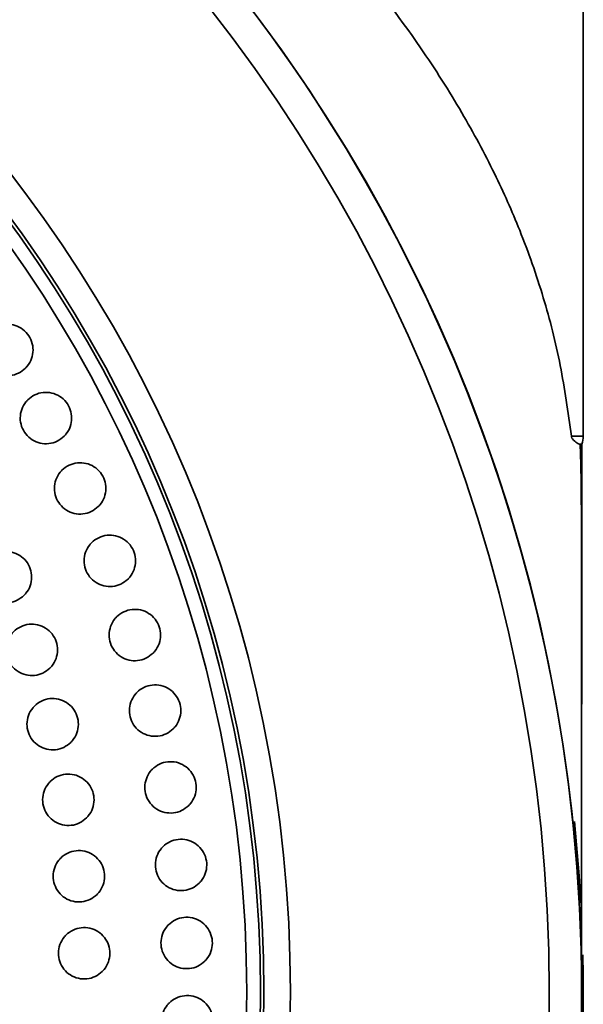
# Model space of a CAD drawing. Header units: millimetres. Extents: x 0 to 840, y -1 to 594.
# Tile 19 of 47: x 223.61 to 226.89, y 303.57 to 309.32. Entities that reach past the tile are written whole.
import ezdxf

# ---------------------------------------------------------------- set-up
doc = ezdxf.new("R2010")
doc.units = ezdxf.units.MM
doc.layers.get('0').update_dxf_attribs({"lineweight": 18})

msp = doc.modelspace()

# ---------------------------------------------------------------- linework, layer by layer
at = {"color": 7, "linetype": 'Continuous', "lineweight": 35}
for p, q in [((226.8949, 306.888), (226.8949, 314.8937)), ((226.8855, 306.8401), (226.8769, 306.8401)), ((226.8855, 305.3232), (226.8855, 306.8401)), ((226.8855, 303.643), (226.8855, 303.8474)), ((226.8925, 303.8591), (226.8944, 303.743))]:
    msp.add_line(p, q, dxfattribs=at)
at = {"color": 8, "linetype": 'Continuous', "lineweight": 35}
for p, q in [((226.8949, 306.888), (226.8257, 306.888)), ((226.8839, 306.022), (226.8839, 305.9064))]:
    msp.add_line(p, q, dxfattribs=at)
at = {"color": 7, "linetype": 'Continuous', "lineweight": 35}
msp.add_lwpolyline([(226.8428, 304.6371), (226.8708, 304.3206), (226.8807, 304.1632)], dxfattribs=at)
for radius in [9.5, 9.3106, 7.8, 7.6449, 7.625, 7.545]:
    msp.add_circle((217.3855, 303.643), radius, dxfattribs=at)
for centre, radius, start, end in [((217.3855, 303.643), 9.5, 315, 180), ((226.7689, 306.888), 0.126, 337.66835, 0), ((217.3855, 303.643), 9.5095, 178.67708, 359.39748), ((217.3855, 303.643), 9.5095, 359.39748, 0.60252)]:
    msp.add_arc(centre, radius, start, end, dxfattribs=at)
for points, knots in [([(217.3855, 313.3851), (217.5427, 313.3827), (217.8595, 313.3781), (218.3365, 313.341), (218.8172, 313.2821), (219.2851, 313.2015), (219.7406, 313.1025), (220.1842, 312.9873), (220.63, 312.8526), (221.0805, 312.697), (221.5343, 312.5197), (221.9895, 312.3199), (222.4317, 312.1036), (222.8519, 311.8758), (223.2513, 311.638), (223.6381, 311.386), (224.0747, 311.0743), (224.5536, 310.6908), (225.0594, 310.2239), (225.5354, 309.7086), (225.9092, 309.2204), (226.1853, 308.7866), (226.3757, 308.4316), (226.5354, 308.0737), (226.6646, 307.7047), (226.7653, 307.3153), (226.806, 307.0278), (226.8257, 306.888)], [0, 0, 0, 0, 0.375806, 0.757502, 1.145975, 1.542067, 1.90947, 2.28766, 2.677106, 3.078235, 3.502193, 3.940343, 4.39304, 4.833356, 5.263158, 5.71042, 6.175301, 6.864976, 7.607187, 8.402205, 9.250252, 9.810228, 10.325549, 10.796291, 11.338916, 11.854087, 12.341353, 12.341353, 12.341353, 12.341353]), ([(223.6395, 307.2843), (223.6264, 307.2736), (223.6001, 307.252), (223.55, 307.2386), (223.4988, 307.2415), (223.4514, 307.2614), (223.4133, 307.2958), (223.3888, 307.3409), (223.3806, 307.3915), (223.3895, 307.4419), (223.4089, 307.4764), (223.4349, 307.5053), (223.4673, 307.5283), (223.5167, 307.5424), (223.5681, 307.5393), (223.6155, 307.5194), (223.6535, 307.485), (223.678, 307.4399), (223.6863, 307.3893), (223.6773, 307.339), (223.6581, 307.3042), (223.6431, 307.2882), (223.6395, 307.2843)], [0, 0, 0, 0, 0.0506819, 0.1013648, 0.1520321, 0.2026235, 0.2531142, 0.3035219, 0.353906, 0.4043325, 0.4548444, 0.4706524, 0.5213342, 0.5720171, 0.6226844, 0.673276, 0.7237667, 0.7741744, 0.8245586, 0.8749849, 0.9254972, 0.9413051, 0.9413051, 0.9413051, 0.9413051]), ([(223.8648, 306.8869), (223.8517, 306.8761), (223.8254, 306.8546), (223.7753, 306.8411), (223.7241, 306.844), (223.6767, 306.8639), (223.6386, 306.8984), (223.6141, 306.9434), (223.6059, 306.994), (223.6148, 307.0444), (223.6342, 307.0789), (223.6602, 307.1078), (223.6926, 307.1308), (223.742, 307.1449), (223.7934, 307.1418), (223.8408, 307.1219), (223.8788, 307.0875), (223.9033, 307.0424), (223.9116, 306.9918), (223.9026, 306.9415), (223.8834, 306.9068), (223.8684, 306.8907), (223.8648, 306.8869)], [0, 0, 0, 0, 0.0506823, 0.1013646, 0.1520406, 0.2026491, 0.2531587, 0.30358, 0.3539624, 0.4043757, 0.4548701, 0.4706528, 0.5213351, 0.5720174, 0.6226926, 0.6733012, 0.7238108, 0.7742323, 0.8246161, 0.875028, 0.9255222, 0.941305, 0.941305, 0.941305, 0.941305]), ([(226.8257, 306.888), (226.826, 306.8866), (226.8277, 306.8761), (226.8399, 306.8626), (226.8601, 306.8441), (226.871, 306.8415), (226.8769, 306.8401)], [0, 0, 0, 0, 0.0007566, 0.00559912, 0.03688753, 0.07377461, 0.07377461, 0.07377461, 0.07377461]), ([(226.8769, 306.8401), (226.8785, 306.7879), (226.8818, 306.6835), (226.8835, 306.4978), (226.8842, 306.3311), (226.8843, 306.228), (226.8843, 306.1919)], [0, 0, 0, 0, 0.1833957, 0.3664786, 0.5495245, 0.6482955, 0.6482955, 0.6482955, 0.6482955]), ([(224.0644, 306.4759), (224.0513, 306.4651), (224.025, 306.4436), (223.9749, 306.4302), (223.9237, 306.433), (223.8763, 306.453), (223.8382, 306.4874), (223.8137, 306.5325), (223.8055, 306.5831), (223.8144, 306.6335), (223.8338, 306.668), (223.8598, 306.6968), (223.8922, 306.7198), (223.9416, 306.7339), (223.993, 306.7309), (224.0404, 306.711), (224.0785, 306.6765), (224.103, 306.6314), (224.1112, 306.5808), (224.1022, 306.5305), (224.083, 306.4958), (224.068, 306.4797), (224.0644, 306.4759)], [0, 0, 0, 0, 0.0506791, 0.101358, 0.1520402, 0.2026653, 0.2531936, 0.3036281, 0.3540139, 0.4044172, 0.4548934, 0.4706523, 0.521332, 0.5720104, 0.6226925, 0.6733169, 0.7238462, 0.7742807, 0.8246666, 0.8750684, 0.925545, 0.9413049, 0.9413049, 0.9413049, 0.9413049]), ([(224.2376, 306.0531), (224.2244, 306.0423), (224.1982, 306.0208), (224.1481, 306.0074), (224.0969, 306.0102), (224.0494, 306.0302), (224.0114, 306.0647), (223.9869, 306.1097), (223.9787, 306.1603), (223.9876, 306.2107), (224.007, 306.2452), (224.033, 306.2741), (224.0654, 306.297), (224.1148, 306.3111), (224.1662, 306.3081), (224.2136, 306.2882), (224.2517, 306.2537), (224.2762, 306.2086), (224.2844, 306.158), (224.2754, 306.1077), (224.2562, 306.073), (224.2412, 306.0569), (224.2376, 306.0531)], [0, 0, 0, 0, 0.0506741, 0.1013474, 0.152033, 0.2026729, 0.2532209, 0.303672, 0.3540624, 0.4044558, 0.4549151, 0.4706527, 0.521327, 0.5720003, 0.6226858, 0.6733258, 0.7238737, 0.7743232, 0.8247137, 0.8751086, 0.9255678, 0.9413056, 0.9413056, 0.9413056, 0.9413056]), ([(223.6314, 305.9582), (223.6183, 305.9474), (223.592, 305.9259), (223.5419, 305.9125), (223.4908, 305.9153), (223.4433, 305.9353), (223.4052, 305.9697), (223.3807, 306.0148), (223.3725, 306.0654), (223.3814, 306.1158), (223.4008, 306.1503), (223.4268, 306.1791), (223.4592, 306.2021), (223.5086, 306.2162), (223.5599, 306.2132), (223.6073, 306.1933), (223.6454, 306.1589), (223.6699, 306.1138), (223.6782, 306.0632), (223.6692, 306.0128), (223.65, 305.9781), (223.635, 305.962), (223.6314, 305.9582)], [0, 0, 0, 0, 0.0506535, 0.1013063, 0.1519671, 0.2025864, 0.2531279, 0.3035879, 0.3540007, 0.4044193, 0.4548942, 0.4706532, 0.5213067, 0.5719593, 0.6226205, 0.6732396, 0.7237814, 0.7742411, 0.8246539, 0.8750725, 0.9255473, 0.9413063, 0.9413063, 0.9413063, 0.9413063]), ([(226.8839, 303.8232), (226.8839, 303.8381), (226.884, 303.8997), (226.8841, 304.0364), (226.8841, 304.2049), (226.8842, 304.3454), (226.8842, 304.4584), (226.8842, 304.57), (226.8842, 304.7152), (226.8842, 304.9272), (226.8842, 305.2167), (226.8843, 305.5978), (226.8843, 305.9496), (226.8843, 306.1771), (226.8844, 306.2372)], [0, 0, 0, 0, 0.084933, 0.352299, 0.56621, 0.727069, 0.834861, 0.930411, 1.082365, 1.29192, 1.559473, 1.886124, 2.274446, 2.413967, 2.413967, 2.413967, 2.413967]), ([(224.3836, 305.6202), (224.3705, 305.6094), (224.3442, 305.5879), (224.2941, 305.5744), (224.2429, 305.5773), (224.1955, 305.5973), (224.1574, 305.6317), (224.1329, 305.6768), (224.1247, 305.7274), (224.1336, 305.7778), (224.153, 305.8123), (224.179, 305.8411), (224.2114, 305.8641), (224.2608, 305.8782), (224.3121, 305.8752), (224.3596, 305.8553), (224.3977, 305.8208), (224.4222, 305.7757), (224.4304, 305.7251), (224.4213, 305.6747), (224.4022, 305.64), (224.3871, 305.624), (224.3836, 305.6202)], [0, 0, 0, 0, 0.0506667, 0.1013331, 0.15202, 0.2026733, 0.2532397, 0.3037062, 0.3541039, 0.4044921, 0.4549357, 0.4706525, 0.5213191, 0.5719855, 0.6226725, 0.6733258, 0.7238921, 0.77436, 0.8247562, 0.8751444, 0.9255879, 0.9413048, 0.9413048, 0.9413048, 0.9413048]), ([(223.7823, 305.5336), (223.7692, 305.5228), (223.7429, 305.5013), (223.6928, 305.4878), (223.6417, 305.4907), (223.5942, 305.5106), (223.5561, 305.5451), (223.5316, 305.5901), (223.5234, 305.6408), (223.5323, 305.6912), (223.5517, 305.7257), (223.5777, 305.7545), (223.6101, 305.7775), (223.6595, 305.7916), (223.7108, 305.7886), (223.7582, 305.7687), (223.7963, 305.7342), (223.8209, 305.6891), (223.8291, 305.6385), (223.8201, 305.5882), (223.8009, 305.5534), (223.7859, 305.5374), (223.7823, 305.5336)], [0, 0, 0, 0, 0.0506469, 0.1012936, 0.1519572, 0.2025888, 0.2531469, 0.3036216, 0.3540401, 0.4044523, 0.4549131, 0.4706521, 0.5212996, 0.571946, 0.6226093, 0.6732411, 0.7237991, 0.7742739, 0.824691, 0.8751045, 0.9255655, 0.9413048, 0.9413048, 0.9413048, 0.9413048]), ([(224.5018, 305.1789), (224.4887, 305.1681), (224.4625, 305.1466), (224.4123, 305.1331), (224.3612, 305.136), (224.3137, 305.1559), (224.2756, 305.1904), (224.2511, 305.2355), (224.2429, 305.2861), (224.2519, 305.3366), (224.2713, 305.371), (224.2973, 305.3998), (224.3296, 305.4228), (224.379, 305.4369), (224.4304, 305.4339), (224.4778, 305.4139), (224.5159, 305.3795), (224.5404, 305.3344), (224.5486, 305.2837), (224.5396, 305.2334), (224.5204, 305.1987), (224.5054, 305.1827), (224.5018, 305.1789)], [0, 0, 0, 0, 0.0506585, 0.1013146, 0.1520006, 0.2026647, 0.2532503, 0.3037342, 0.3541417, 0.4045262, 0.4549556, 0.4706531, 0.521311, 0.5719673, 0.622654, 0.6733187, 0.7239033, 0.7743884, 0.8247945, 0.8751791, 0.9256082, 0.9413057, 0.9413057, 0.9413057, 0.9413057]), ([(223.9039, 305.0996), (223.8908, 305.0888), (223.8645, 305.0673), (223.8144, 305.0539), (223.7633, 305.0567), (223.7158, 305.0767), (223.6777, 305.1111), (223.6532, 305.1562), (223.645, 305.2068), (223.6539, 305.2573), (223.6733, 305.2917), (223.6993, 305.3206), (223.7317, 305.3435), (223.7811, 305.3576), (223.8324, 305.3546), (223.8798, 305.3347), (223.9179, 305.3003), (223.9424, 305.2552), (223.9507, 305.2045), (223.9417, 305.1542), (223.9225, 305.1195), (223.9075, 305.1034), (223.9039, 305.0996)], [0, 0, 0, 0, 0.0506384, 0.1012765, 0.1519387, 0.2025811, 0.2531564, 0.3036477, 0.354073, 0.4044819, 0.4549299, 0.4706516, 0.5212916, 0.5719296, 0.622592, 0.6732344, 0.7238091, 0.7742991, 0.824726, 0.8751349, 0.925582, 0.9413049, 0.9413049, 0.9413049, 0.9413049]), ([(224.5918, 304.7309), (224.5787, 304.7202), (224.5525, 304.6986), (224.5024, 304.6852), (224.4512, 304.6881), (224.4038, 304.708), (224.3656, 304.7425), (224.3411, 304.7876), (224.3329, 304.8382), (224.3419, 304.8886), (224.3613, 304.9231), (224.3873, 304.9519), (224.4197, 304.9749), (224.469, 304.989), (224.5204, 304.9859), (224.5678, 304.966), (224.6059, 304.9315), (224.6304, 304.8864), (224.6387, 304.8358), (224.6296, 304.7855), (224.6104, 304.7508), (224.5954, 304.7347), (224.5918, 304.7309)], [0, 0, 0, 0, 0.0506465, 0.1012908, 0.1519736, 0.202647, 0.2532497, 0.303753, 0.3541715, 0.4045543, 0.4549703, 0.4706521, 0.5212991, 0.5719427, 0.6226256, 0.6732989, 0.7239023, 0.7744052, 0.8248237, 0.8752066, 0.9256225, 0.9413043, 0.9413043, 0.9413043, 0.9413043]), ([(223.9956, 304.6584), (223.9825, 304.6476), (223.9562, 304.6261), (223.9061, 304.6126), (223.855, 304.6155), (223.8075, 304.6354), (223.7694, 304.6699), (223.7449, 304.715), (223.7367, 304.7656), (223.7456, 304.816), (223.765, 304.8505), (223.791, 304.8793), (223.8234, 304.9023), (223.8727, 304.9164), (223.9241, 304.9134), (223.9715, 304.8935), (224.0096, 304.859), (224.0341, 304.8139), (224.0424, 304.7633), (224.0333, 304.7129), (224.0142, 304.6782), (223.9991, 304.6622), (223.9956, 304.6584)], [0, 0, 0, 0, 0.050629, 0.1012564, 0.1519161, 0.2025666, 0.2531583, 0.3036653, 0.3541016, 0.4045092, 0.4549459, 0.4706527, 0.5212816, 0.5719093, 0.6225689, 0.67322, 0.7238106, 0.7743189, 0.8247538, 0.8751626, 0.9255981, 0.9413055, 0.9413055, 0.9413055, 0.9413055]), ([(224.6533, 304.2782), (224.6402, 304.2674), (224.6139, 304.2459), (224.5638, 304.2325), (224.5127, 304.2353), (224.4652, 304.2553), (224.4271, 304.2897), (224.4026, 304.3349), (224.3944, 304.3855), (224.4033, 304.4359), (224.4228, 304.4703), (224.4487, 304.4992), (224.4811, 304.5221), (224.5305, 304.5362), (224.5818, 304.5332), (224.6292, 304.5133), (224.6674, 304.4788), (224.6919, 304.4337), (224.7001, 304.383), (224.691, 304.3327), (224.6719, 304.298), (224.6568, 304.282), (224.6533, 304.2782)], [0, 0, 0, 0, 0.0506339, 0.1012646, 0.1519418, 0.2026221, 0.2532419, 0.3037643, 0.354195, 0.4045794, 0.454985, 0.4706531, 0.5212862, 0.5719173, 0.6225946, 0.6732745, 0.7238951, 0.7744175, 0.8248482, 0.8752327, 0.9256383, 0.9413053, 0.9413053, 0.9413053, 0.9413053]), ([(224.0569, 304.2119), (224.0438, 304.2011), (224.0176, 304.1796), (223.9675, 304.1662), (223.9164, 304.169), (223.8689, 304.1889), (223.8308, 304.2234), (223.8062, 304.2685), (223.798, 304.3191), (223.807, 304.3696), (223.8264, 304.404), (223.8524, 304.4329), (223.8847, 304.4558), (223.9341, 304.4699), (223.9854, 304.4669), (224.0328, 304.447), (224.071, 304.4126), (224.0955, 304.3675), (224.1037, 304.3168), (224.0947, 304.2665), (224.0755, 304.2318), (224.0605, 304.2157), (224.0569, 304.2119)], [0, 0, 0, 0, 0.0506168, 0.1012327, 0.1518866, 0.2025441, 0.2531509, 0.3036749, 0.354122, 0.4045314, 0.4549582, 0.4706519, 0.5212689, 0.5718852, 0.6225392, 0.6731966, 0.7238024, 0.7743281, 0.8247751, 0.8751844, 0.9256101, 0.9413051, 0.9413051, 0.9413051, 0.9413051]), ([(224.6859, 303.8225), (224.6728, 303.8117), (224.6465, 303.7902), (224.5964, 303.7768), (224.5453, 303.7796), (224.4978, 303.7995), (224.4597, 303.834), (224.4351, 303.8791), (224.427, 303.9298), (224.4359, 303.9802), (224.4554, 304.0146), (224.4813, 304.0434), (224.5137, 304.0664), (224.563, 304.0805), (224.6144, 304.0775), (224.6618, 304.0576), (224.6999, 304.0231), (224.7245, 303.978), (224.7327, 303.9273), (224.7236, 303.877), (224.7044, 303.8423), (224.6894, 303.8263), (224.6859, 303.8225)], [0, 0, 0, 0, 0.0506179, 0.1012339, 0.1519027, 0.2025876, 0.2532232, 0.3037641, 0.3542097, 0.404599, 0.4549955, 0.470652, 0.5212699, 0.5718867, 0.6225554, 0.6732405, 0.7238761, 0.774417, 0.8248625, 0.875252, 0.9256483, 0.941305, 0.941305, 0.941305, 0.941305]), ([(224.0877, 303.7623), (224.0746, 303.7515), (224.0483, 303.73), (223.9983, 303.7166), (223.9471, 303.7194), (223.8997, 303.7393), (223.8615, 303.7738), (223.837, 303.8189), (223.8288, 303.8695), (223.8377, 303.92), (223.8572, 303.9544), (223.8831, 303.9832), (223.9155, 304.0062), (223.9648, 304.0203), (224.0161, 304.0173), (224.0636, 303.9974), (224.1017, 303.963), (224.1263, 303.9179), (224.1345, 303.8672), (224.1255, 303.8168), (224.1063, 303.7821), (224.0913, 303.7661), (224.0877, 303.7623)], [0, 0, 0, 0, 0.0506036, 0.1012057, 0.1518524, 0.202514, 0.2531345, 0.3036759, 0.3541377, 0.4045493, 0.4549678, 0.4706524, 0.521256, 0.5718579, 0.6225055, 0.6731664, 0.723787, 0.7743287, 0.8247905, 0.8752021, 0.9256206, 0.9413057, 0.9413057, 0.9413057, 0.9413057]), ([(224.6895, 303.3656), (224.6764, 303.3549), (224.6501, 303.3333), (224.6001, 303.3199), (224.549, 303.3227), (224.5015, 303.3426), (224.4633, 303.3771), (224.4388, 303.4222), (224.4306, 303.4729), (224.4395, 303.5233), (224.459, 303.5578), (224.4849, 303.5866), (224.5173, 303.6095), (224.5666, 303.6236), (224.618, 303.6206), (224.6654, 303.6008), (224.7035, 303.5663), (224.7281, 303.5212), (224.7363, 303.4705), (224.7272, 303.4201), (224.7081, 303.3854), (224.6931, 303.3694), (224.6895, 303.3656)], [0, 0, 0, 0, 0.0506018, 0.1012011, 0.1518605, 0.2025476, 0.2531962, 0.3037578, 0.3542194, 0.4046142, 0.4550035, 0.4706517, 0.5212545, 0.5718542, 0.6225126, 0.6731999, 0.7238485, 0.7744091, 0.8248707, 0.8752656, 0.9256559, 0.9413047, 0.9413047, 0.9413047, 0.9413047])]:
    msp.add_open_spline(points, degree=3, knots=knots, dxfattribs=at)

doc.saveas('drawing.dxf')
